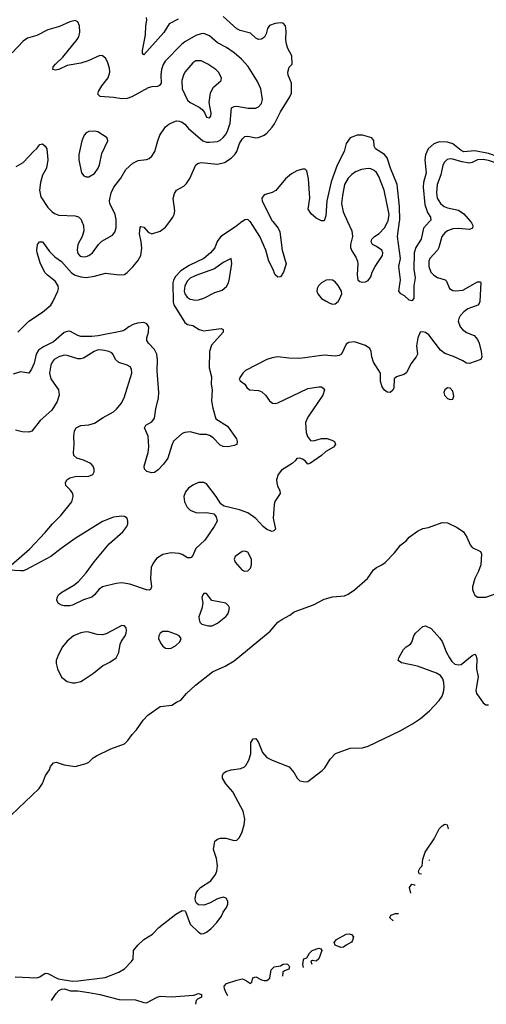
# Model space of a CAD drawing. Header units: inches. Extents: x 1834610 to 2027685, y 642842 to 774116.
# Tile 61 of 256: x 1896504 to 1899914, y 644277 to 651474. Entities that reach past the tile are written whole.
import ezdxf

# ---------------------------------------------------------------- set-up
doc = ezdxf.new("R2010")
doc.units = ezdxf.units.IN
doc.header["$MEASUREMENT"] = 0
doc.layers.add('B8694', color=7, linetype='Continuous')
doc.layers.add('B8695', color=7, linetype='Continuous')

msp = doc.modelspace()

# ---------------------------------------------------------------- linework, layer by layer
at = {"layer": 'B8694', "color": 5}
for points, elevation in [([(1899797.3, 650000), (1899805.8, 649990), (1899814.3, 649970), (1899812.7, 649950), (1899790, 649941.7), (1899710, 649949), (1899670, 649945), (1899630, 649930.7), (1899610, 649916.8), (1899587.6, 649890), (1899566.2, 649810), (1899556.9, 649790), (1899502, 649730), (1899493.5, 649710), (1899492.7, 649670), (1899509.2, 649630), (1899530, 649606), (1899557.3, 649590), (1899613.8, 649573.8), (1899623.4, 649563.4), (1899644.9, 649510), (1899670, 649494), (1899690, 649491.5), (1899742.3, 649497.7), (1899850, 649558.4), (1899870, 649558.8), (1899873.5, 649553.5), (1899866, 649414), (1899861.1, 649398.9), (1899851.8, 649388.2), (1899779.1, 649360.9), (1899750, 649338.9), (1899723.6, 649310), (1899711.7, 649290), (1899709, 649270), (1899723.6, 649230), (1899738.7, 649210), (1899767.8, 649187.8), (1899825.5, 649165.5), (1899850, 649137.1), (1899862, 649110), (1899876.1, 649050), (1899880.3, 649010), (1899874.4, 648990), (1899790, 648961.7), (1899770, 648962.6), (1899741.7, 648981.7), (1899673.5, 649013.5), (1899610, 649035), (1899578.2, 649058.2), (1899493.5, 649170), (1899470, 649187.2), (1899450, 649194), (1899430, 649189.6), (1899412.4, 649150), (1899403.9, 649090), (1899410.3, 649030), (1899401.1, 649010), (1899361.7, 648958.3), (1899330, 648892), (1899310, 648880.5), (1899256.4, 648863.6), (1899240.7, 648850), (1899236.7, 648783.3), (1899230, 648765.2), (1899210, 648749.6), (1899190, 648751.8), (1899170, 648765.6), (1899151.5, 648790), (1899139.7, 648830), (1899139.5, 648890), (1899089, 648971), (1899076, 649010), (1899073.2, 649050), (1899062, 649070), (1899030, 649094), (1898950, 649119), (1898910, 649115.3), (1898890, 649102), (1898856, 649030), (1898839.1, 649020.9), (1898810, 649015.1), (1898730, 649022.9), (1898550, 648997.2), (1898470, 648999.6), (1898390.7, 649009.3), (1898350, 649002.7), (1898310, 648989.5), (1898154.8, 648910), (1898133.4, 648890), (1898110, 648854), (1898108.1, 648848.1), (1898114.4, 648834.4), (1898150, 648811), (1898164.9, 648784.9), (1898182.8, 648770), (1898250, 648764.6), (1898273.9, 648753.9), (1898300.4, 648730), (1898330, 648687.3), (1898350.4, 648670.4), (1898370, 648668.7), (1898390, 648673.4), (1898610, 648777.6), (1898690.5, 648790.5), (1898710.5, 648790.5), (1898722, 648782), (1898730.8, 648770), (1898719.1, 648730), (1898610, 648569.2), (1898592.2, 648530), (1898596.4, 648456.4), (1898606.6, 648426.6), (1898630, 648398.8), (1898650, 648396.3), (1898710, 648414), (1898750, 648413.7), (1898796.5, 648396.5), (1898804, 648390), (1898810.5, 648370), (1898796.3, 648350), (1898741.2, 648318.8), (1898710, 648289.5), (1898630, 648233.2), (1898610, 648225.2), (1898589.2, 648249.2), (1898570, 648262), (1898550, 648268.7), (1898530, 648268), (1898518, 648250), (1898494, 648230), (1898418, 648182), (1898391.7, 648150), (1898380.8, 648110), (1898382, 648090), (1898386.7, 648066.7), (1898404.6, 648030), (1898407.2, 648010), (1898368.6, 647951.4), (1898362.6, 647930), (1898356.6, 647830), (1898372.2, 647750), (1898362, 647738), (1898350, 647734.5), (1898310, 647748.5), (1898283.1, 647770), (1898230, 647827.1), (1898170, 647869.7), (1898110, 647891.6), (1897998.6, 647918.6), (1897986.3, 647926.3), (1897974.8, 647934.8), (1897939.5, 647990), (1897870, 648082), (1897850, 648091.6), (1897810, 648091.5), (1897770, 648073), (1897738, 648050), (1897715.8, 648024.2), (1897702.4, 647990), (1897707.2, 647950), (1897727.4, 647910), (1897750, 647890.3), (1897790, 647873.1), (1897811, 647869), (1897872.1, 647872.1), (1897921.4, 647861.4), (1897940.5, 647840.5), (1897946, 647810), (1897925.3, 647770), (1897856.5, 647670), (1897791.5, 647608.4), (1897770, 647557.2), (1897756.7, 647543.3), (1897750, 647539.6), (1897730, 647542), (1897690, 647565.7), (1897670, 647572), (1897610, 647578.2), (1897550, 647565.1), (1897504.2, 647535.8), (1897478.3, 647501.7), (1897465.6, 647470), (1897459.2, 647390), (1897468, 647330), (1897458.8, 647310), (1897450, 647304.5), (1897430, 647306), (1897307.7, 647347.7), (1897250, 647356.9), (1897210, 647354), (1897110, 647328.2), (1897081.6, 647310), (1897050, 647269.5), (1897030, 647253.6), (1896970, 647232.6), (1896890, 647194.3), (1896870, 647189.7), (1896830, 647189.7), (1896810, 647195.6), (1896788, 647207.9), (1896775.1, 647230), (1896776.9, 647250), (1896787.8, 647270), (1896811.8, 647290), (1896898.7, 647341.3), (1896932.6, 647367.4), (1896989.8, 647430), (1897047.7, 647512.3), (1897157.5, 647642.5), (1897258.3, 647730), (1897286.5, 647770), (1897294.2, 647790), (1897295.3, 647810), (1897289.6, 647830), (1897270, 647843.1), (1897250, 647846.4), (1897190, 647839), (1897110, 647807.1), (1896910, 647682.4), (1896806.3, 647610), (1896732.2, 647550), (1896550, 647454.3), (1896530, 647446.6), (1896510, 647445.4), (1896426, 647450)], 260), ([(1898132.8, 650000), (1898130, 649998.3), (1898080.5, 649959.5), (1897973, 649890), (1897947.6, 649852.4), (1897930, 649807.9), (1897899.1, 649770), (1897849.2, 649730), (1897742.5, 649677.5), (1897681.8, 649638.2), (1897642.3, 649597.7), (1897627.2, 649570), (1897622.1, 649550), (1897625.1, 649410), (1897629.3, 649389.3), (1897710, 649260.8), (1897730, 649246.7), (1897770, 649238), (1897815.5, 649210), (1897850, 649199.1), (1897955.8, 649215.8), (1897976.1, 649216.1), (1897990.8, 649210), (1897990, 649189.2), (1897904.9, 649095), (1897890.3, 649050), (1897887.9, 648930), (1897904.8, 648864.8), (1897904.1, 648810), (1897909.4, 648770), (1897905.7, 648685.7), (1897914.6, 648634.6), (1897937.5, 648557.5), (1898022.3, 648502.3), (1898087.7, 648410), (1898093, 648390), (1898090.6, 648370), (1898070, 648360.9), (1898028.2, 648351.8), (1897990, 648355.6), (1897970, 648365.1), (1897917.2, 648417.2), (1897890, 648435.6), (1897870, 648443), (1897822.4, 648442.4), (1897750, 648462.4), (1897710, 648457.6), (1897690, 648449.6), (1897627.5, 648392.5), (1897614.7, 648365.3), (1897586.3, 648270), (1897555.1, 648224.9), (1897517, 648183), (1897490, 648165.6), (1897470, 648162.4), (1897432.6, 648172.6), (1897415.6, 648190), (1897413, 648210), (1897443.5, 648310), (1897447.3, 648352.7), (1897441.7, 648430), (1897417, 648490), (1897426, 648510), (1897470, 648535.5), (1897490, 648561), (1897498.3, 648630), (1897519.1, 648710), (1897520.8, 648750), (1897508.1, 648908.1), (1897511.8, 648988.2), (1897507.1, 649030), (1897490, 649063.8), (1897444.2, 649110), (1897433.6, 649130), (1897434.1, 649150), (1897446.2, 649190), (1897446.6, 649230), (1897432.3, 649252.3), (1897410, 649260.8), (1897363.8, 649256.2), (1897332.4, 649247.6), (1897300.8, 649230), (1897270, 649204.5), (1897250, 649196.8), (1897077.2, 649162.8), (1897030, 649158.6), (1896950, 649159.8), (1896930, 649165), (1896870, 649196.8), (1896850, 649196), (1896830, 649186.8), (1896750, 649118.8), (1896676.9, 649083.1), (1896642, 649058), (1896625, 649030), (1896610, 648964.4), (1896590, 648920.5), (1896570, 648891.1), (1896510, 648900.2), (1896455.5, 648884.5)], 240), ([(1896490.4, 649189.6), (1896570, 649270.2), (1896670, 649335.4), (1896731.3, 649388.7), (1896747.1, 649412.9), (1896782.1, 649490), (1896787.5, 649510), (1896785.6, 649530), (1896763.1, 649563.1), (1896706.6, 649606.6), (1896690, 649624.7), (1896656.4, 649690), (1896631.8, 649770), (1896629.6, 649790), (1896634, 649830), (1896648.7, 649850), (1896670.4, 649850), (1896721.2, 649781.2), (1896761.8, 649741.8), (1896810, 649706.9), (1896883, 649622.9), (1896910, 649606.4), (1896950, 649593.8), (1896990, 649591.1), (1897050, 649598.8), (1897130, 649622.8), (1897230, 649610.2), (1897270, 649612.3), (1897290, 649625.5), (1897330.9, 649669.1), (1897367.4, 649712.6), (1897389.3, 649750.7), (1897396.4, 649803.6), (1897391.6, 649851.6), (1897378.4, 649910), (1897383.5, 649956.5), (1897390, 649963), (1897410, 649957.6), (1897441.7, 649921.7), (1897470, 649909.3), (1897530, 649928.6), (1897570, 649957.8), (1897601.5, 650000)], 240), ([(1896958.9, 650000), (1896970.4, 649970), (1896973.4, 649930), (1896960.3, 649890), (1896927.8, 649832.2), (1896924.1, 649790), (1896930, 649766), (1896946.2, 649746.2), (1896970, 649740.2), (1896990, 649743.8), (1897010, 649751.4), (1897036.4, 649770), (1897079.2, 649830), (1897104.1, 649855.9), (1897181, 649899), (1897198, 649922), (1897207.7, 649952.3), (1897209.5, 650000)], 260), ([(1898352.6, 650000), (1898393.4, 649950), (1898404.5, 649924.5), (1898422, 649790), (1898452.2, 649690), (1898432.4, 649630), (1898410, 649594), (1898390, 649592.7), (1898369.6, 649610), (1898353.9, 649653.9), (1898323.5, 649710), (1898303.5, 649790), (1898259.8, 649890), (1898190, 649997.2), (1898186.5, 650000)], 240), ([(1898900.4, 650000), (1898932, 649930), (1898934.7, 649890), (1898920.3, 649830), (1898921.1, 649810), (1898930, 649784.9), (1898959.6, 649739.6), (1898972.4, 649710), (1898975.8, 649690), (1898970.4, 649610), (1898973.7, 649573.7), (1898990, 649560.7), (1899010, 649556.3), (1899030, 649557.3), (1899050, 649567.3), (1899070, 649596), (1899080.5, 649630), (1899101, 649670), (1899155.3, 649750), (1899158.5, 649770), (1899149.6, 649790), (1899110, 649816.9), (1899081.2, 649830), (1899072, 649850), (1899076.9, 649870), (1899096.3, 649890), (1899130, 649910.8), (1899170, 649952.7), (1899194.6, 650000)], 260), ([(1899499.2, 650000), (1899455.6, 649950), (1899436.8, 649870), (1899399.5, 649810), (1899386.9, 649770), (1899384.1, 649650), (1899393.1, 649586.9), (1899384.9, 649530), (1899382.8, 649437.2), (1899370, 649419), (1899350, 649424), (1899315.1, 649455.1), (1899289.3, 649470), (1899275.1, 649490), (1899287.7, 649572.3), (1899274.6, 649670), (1899286.4, 649730), (1899264.2, 649890), (1899279.5, 650000)], 240), ([(1896442.9, 647490), (1896574.9, 647605.1), (1896690, 647725.5), (1896743.9, 647790), (1896805.1, 647850), (1896884.8, 647950), (1896895.1, 647990), (1896891.1, 648010), (1896875.4, 648035.4), (1896840.7, 648070), (1896837.6, 648090), (1896849.6, 648110), (1896870, 648124.9), (1896910, 648136.4), (1897010, 648137.3), (1897037.2, 648150), (1897049, 648170), (1897049.2, 648190), (1897041.2, 648210), (1897024, 648230), (1896970, 648255.1), (1896922, 648270), (1896899.3, 648290), (1896896.2, 648310), (1896902.6, 648370), (1896900.5, 648430), (1896905.1, 648470), (1896917, 648490), (1896950, 648508.7), (1897010, 648513.4), (1897050, 648524.6), (1897113.6, 648566.4), (1897190, 648608.1), (1897212.4, 648627.6), (1897245.6, 648670), (1897266.8, 648710), (1897323.9, 648890), (1897321.1, 648921.1), (1897310, 648937.6), (1897289.8, 648949.8), (1897227.7, 648967.7), (1897203.5, 648990), (1897187.9, 649027.9), (1897178.3, 649038.3), (1897156, 649050), (1897123.2, 649056.8), (1897090, 649061.4), (1897070, 649059.3), (1897047, 649050), (1896970, 649000.2), (1896950, 648994.9), (1896930, 648996.1), (1896850, 649021), (1896830, 649021.5), (1896790, 649010.7), (1896756.1, 648990), (1896740.7, 648970), (1896731.4, 648948.6), (1896720.9, 648890), (1896731, 648850), (1896786.4, 648770), (1896792, 648730), (1896777.1, 648682.9), (1896739.9, 648620.1), (1896654.4, 648545.6), (1896592.4, 648467.6), (1896570, 648458.3), (1896522.2, 648462.2), (1896474.3, 648474.3)], 260), ([(1896440.8, 645659.2), (1896645.4, 645854.6), (1896669.7, 645890.3), (1896693.6, 645950), (1896720.9, 645990), (1896730, 646016), (1896750, 646042.8), (1896770, 646046), (1896830, 646026.8), (1896910, 646016), (1896990, 646037.1), (1897010, 646048.4), (1897040.4, 646079.6), (1897065.6, 646094.4), (1897170, 646145.5), (1897270, 646182), (1897295.3, 646204.7), (1897326.6, 646250), (1897357, 646283), (1897405.8, 646354.2), (1897441.1, 646390), (1897530, 646455), (1897615.8, 646464.2), (1897650, 646486.8), (1897680.7, 646499.3), (1897723.7, 646550), (1897787.8, 646610), (1897912.5, 646707.5), (1898004.5, 646750), (1898071.6, 646788.4), (1898334.2, 647005.8), (1898389.6, 647070), (1898418.4, 647090), (1898477.2, 647122.8), (1898510, 647146.7), (1898650, 647197.1), (1898730, 647239.3), (1898790, 647256.3), (1898877.5, 647262.5), (1898904.8, 647275.2), (1898950, 647307.3), (1899046.6, 647390), (1899090, 647452.7), (1899110, 647470.4), (1899151.1, 647488.9), (1899173.6, 647506.4), (1899242.3, 647577.7), (1899287.2, 647632.8), (1899331.3, 647668.7), (1899350, 647690.7), (1899410, 647734.8), (1899450, 647756), (1899490, 647762), (1899590, 647798.8), (1899630, 647797.3), (1899701.4, 647761.4), (1899746, 647730), (1899772.3, 647692.3), (1899796.7, 647636.7), (1899810, 647617.3), (1899870, 647586), (1899878, 647570), (1899874, 647490), (1899857.6, 647442.4), (1899830, 647389), (1899812.4, 647330), (1899812.7, 647310), (1899821.7, 647281.7), (1899830, 647266.8), (1899850, 647253.4), (1899910, 647253.4), (1900000, 647284)], 260), ([(1896470, 644477.4), (1896628.2, 644471.8), (1896650, 644478.5), (1896690, 644505.5), (1896710, 644503.2), (1896783.9, 644463.9), (1896890, 644447), (1896931.6, 644448.4), (1897127.6, 644472.4), (1897227.5, 644512.5), (1897270, 644536), (1897322, 644590), (1897332.9, 644607.1), (1897334.5, 644670), (1897366.6, 644710), (1897411.1, 644750), (1897473.3, 644790), (1897521.7, 644838.3), (1897644.8, 644935.3), (1897690, 644963), (1897710, 644960.7), (1897715.6, 644955.6), (1897750, 644862.8), (1897810, 644804.9), (1897830, 644793.4), (1897850, 644794), (1897870, 644804), (1897901.2, 644830), (1897944.1, 644875.9), (1897977.5, 644922.5), (1897989.6, 644950.4), (1898015.9, 644984.1), (1898026, 645010), (1898025.2, 645030), (1898011.9, 645051.9), (1897990, 645059.3), (1897950, 645049.3), (1897890, 645016), (1897850, 645002.7), (1897810, 645005.2), (1897796.5, 645016.5), (1897789.3, 645030), (1897786.6, 645050), (1897793.2, 645090), (1897805.2, 645110), (1897825.2, 645130), (1897900.5, 645179.5), (1897933.7, 645226.3), (1897944.2, 645250), (1897949.6, 645289.6), (1897942.7, 645342.7), (1897921.2, 645410), (1897929.1, 645470.9), (1897950, 645484.7), (1897970.9, 645490.9), (1898010, 645491), (1898070, 645474.8), (1898090, 645476), (1898110, 645496), (1898130, 645538), (1898145.1, 645590), (1898149.4, 645629.4), (1898137, 645690), (1898083.7, 645790), (1898060.9, 645830), (1898009.3, 645890), (1897986, 645930), (1897985.2, 645950), (1897992.7, 645967.3), (1898010, 645978.8), (1898049.6, 645990.4), (1898119.6, 646000.4), (1898147, 646013), (1898157, 646023), (1898178.7, 646061.3), (1898191.9, 646108.1), (1898193.2, 646190), (1898210, 646218), (1898230, 646221), (1898250, 646192), (1898278, 646118), (1898310, 646081), (1898350, 646060.7), (1898473.8, 646013.8), (1898510.4, 645970.4), (1898531, 645930), (1898550, 645911), (1898590, 645902.8), (1898610, 645906.8), (1898714.2, 645985.8), (1898733.7, 646006.3), (1898773.6, 646070), (1898812.7, 646110), (1898918, 646150), (1899010, 646152.2), (1899050, 646164.2), (1899283.2, 646276.8), (1899373.3, 646326.7), (1899432.8, 646367.2), (1899497.5, 646422.5), (1899570, 646499.1), (1899591, 646529), (1899601.7, 646558.3), (1899606.2, 646593.8), (1899603.5, 646630), (1899596.1, 646656.1), (1899579.6, 646679.6), (1899550, 646696.8), (1899410, 646749.8), (1899294, 646774), (1899269.3, 646790), (1899273.2, 646810), (1899309.2, 646870), (1899329, 646890), (1899359, 646910), (1899370, 646924.7), (1899384, 646970), (1899395.3, 646990), (1899450, 647038), (1899470, 647044.7), (1899510, 647024), (1899573.5, 646953.5), (1899590.6, 646930), (1899621.6, 646850), (1899643.6, 646810), (1899662.1, 646782.1), (1899683.9, 646763.9), (1899710, 646758), (1899730, 646760.9), (1899810, 646827.4), (1899830, 646835.8), (1899838, 646830), (1899844.7, 646804.7), (1899843, 646730), (1899854, 646670), (1899836.5, 646570), (1899842.6, 646550), (1899861.5, 646521.5), (1899890, 646482), (1899910, 646467.3), (1899930, 646467.3)], 240), ([(1899440.3, 645228), (1899422.6, 645230), (1899417.1, 645250), (1899430, 645275.3), (1899445.7, 645290), (1899450, 645339.1), (1899467.8, 645390), (1899533.4, 645486.6), (1899570, 645559.3), (1899590, 645581.8), (1899610, 645592.9), (1899628.7, 645588.7), (1899633.9, 645560.7)], 220), ([(1899498.9, 645333), (1899498.6, 645332.5), (1899496.9, 645330), (1899496.7, 645329.2)], 220), ([(1899363.1, 645089.6), (1899353, 645130), (1899370, 645156.1), (1899390, 645150.1), (1899394.1, 645145)], 220), ([(1899234.7, 644887.2), (1899229.7, 644890), (1899209.6, 644910), (1899216, 644930), (1899250, 644942), (1899270, 644941.1), (1899272.6, 644940.1)], 220), ([(1898578.4, 644545.3), (1898571.9, 644568.1), (1898577.5, 644602.5), (1898581.2, 644610), (1898602, 644618), (1898621, 644650), (1898642.3, 644670), (1898690, 644687.6), (1898703.9, 644683.9), (1898712.2, 644670), (1898690, 644609), (1898670, 644592.7)], 220), ([(1898670, 644592.7), (1898642.8, 644597.2), (1898632, 644590), (1898637.5, 644569.5)], 220), ([(1898024.3, 644338.9), (1898010, 644366.6), (1898000.8, 644390), (1897998.9, 644410), (1898014.8, 644430), (1898090, 644454.8), (1898130, 644462.6), (1898154.2, 644454.2), (1898190, 644428.9), (1898199.8, 644440.2), (1898208.4, 644470), (1898230, 644478), (1898270, 644456.5), (1898290, 644450.3), (1898310, 644450.3), (1898332.7, 644467.3), (1898342.6, 644530), (1898363.1, 644550), (1898410, 644557.8), (1898429.7, 644570), (1898450, 644573.3), (1898461.6, 644570), (1898470, 644560.5), (1898475.6, 644550), (1898470, 644533.2), (1898438, 644522), (1898427.8, 644512.2), (1898425.1, 644483.3)], 220), ([(1896735.9, 644304), (1896770, 644355.8), (1896790, 644378), (1896810, 644388.5), (1896830.8, 644390), (1896875.1, 644375.1)], 220), ([(1896875.1, 644375.1), (1896930, 644375.3), (1897010, 644364.4), (1897090, 644348.9), (1897230, 644312.9), (1897350, 644311.1), (1897410, 644289.3), (1897430, 644288.1), (1897507.6, 644330), (1897530, 644336.6), (1897610, 644332.7), (1897775.6, 644344.5), (1897810, 644355), (1897832.9, 644350), (1897831.8, 644328.2), (1897804.2, 644315.8), (1897794.5, 644305.5), (1897789.4, 644277.2)], 220)]:
    msp.add_lwpolyline(points, dxfattribs=dict(at, elevation=elevation))
for points, elevation in [([(1898050, 649728), (1897990, 649699.7), (1897926.4, 649653.6), (1897790, 649604.5), (1897750, 649584.1), (1897730, 649566.3), (1897709.6, 649530), (1897706.9, 649490), (1897711.8, 649470), (1897726.7, 649446.7), (1897750, 649431.9), (1897790, 649425), (1897810, 649426.4), (1897850, 649439.3), (1897930, 649480.3), (1897982.3, 649497.7), (1898015.6, 649524.4), (1898029.7, 649550.3), (1898037.4, 649582.6), (1898053.4, 649693.4)], 260), ([(1898770, 649573.7), (1898742.8, 649570), (1898710, 649551.5), (1898686.4, 649530), (1898677.1, 649510), (1898674.9, 649490), (1898681.6, 649470), (1898710, 649437.1), (1898738.2, 649418.2), (1898770, 649401.3), (1898790, 649395.8), (1898810, 649397.1), (1898830, 649413.4), (1898843.7, 649436.3), (1898858, 649470), (1898856.3, 649490), (1898832.2, 649532.2), (1898810, 649558.3), (1898790, 649569.7)], 260), ([(1899630, 648783.7), (1899610, 648768.7), (1899603, 648750), (1899608.2, 648730), (1899630, 648705.5), (1899650, 648697.3), (1899670, 648701), (1899677, 648723), (1899670, 648759), (1899650, 648780.9)], 280), ([(1898150, 647589.4), (1898130, 647587), (1898078.8, 647550), (1898070.8, 647530), (1898078.8, 647510), (1898130, 647451), (1898150, 647442.8), (1898170, 647446), (1898190, 647466), (1898198.4, 647490), (1898197, 647530), (1898170, 647581.2)], 280), ([(1897870, 647279), (1897850, 647279), (1897841, 647270), (1897836, 647250), (1897841, 647210), (1897834.8, 647170), (1897814, 647110), (1897814.8, 647090), (1897821, 647070), (1897835.3, 647055.3), (1897883.5, 647043.5), (1897910, 647044), (1897950, 647064), (1898010, 647111), (1898025.2, 647130), (1898033.2, 647150), (1898036, 647176), (1898029.3, 647189.3), (1898009.2, 647209.2), (1897909, 647229)], 280), ([(1897250, 647045.2), (1897135.8, 646984.2), (1897110, 646977.4), (1897070, 646981.1), (1897010, 646998.2), (1896990, 646999.3), (1896950, 646992.4), (1896897.6, 646970), (1896850, 646931.3), (1896817.4, 646890), (1896784.9, 646830), (1896770.4, 646790), (1896770.5, 646769.5), (1896779.3, 646730), (1896810, 646667.3), (1896850, 646637.3), (1896890, 646627.3), (1896910, 646627.7), (1896950, 646638), (1896970, 646648), (1897042.8, 646697.2), (1897110, 646750.5), (1897162.5, 646777.5), (1897208.7, 646810), (1897229, 646850), (1897238, 646910), (1897247.8, 646932.2), (1897275.1, 646970), (1897282.7, 646990), (1897285.2, 647010), (1897281.2, 647030), (1897270, 647044)], 280), ([(1897590, 647002.9), (1897550, 647001.6), (1897530.7, 646990), (1897520.4, 646970), (1897518.4, 646950), (1897534.2, 646914.2), (1897550, 646894.8), (1897570, 646880.7), (1897590, 646878), (1897610, 646881.6), (1897642, 646898), (1897673.4, 646926.6), (1897684, 646950), (1897678.6, 646958.6), (1897668.7, 646970), (1897650, 646979.3)], 280), ([(1898850, 644692.4), (1898809.3, 644709.3), (1898801.2, 644730), (1898819.8, 644750), (1898889.7, 644790), (1898911.7, 644791.7), (1898927.5, 644787.5), (1898942, 644770), (1898937, 644743), (1898927.9, 644732.1), (1898890, 644709.6), (1898870, 644695.8)], 220)]:
    msp.add_lwpolyline(points, close=True, dxfattribs=dict(at, elevation=elevation))
at = {"layer": 'B8695', "color": 5}
for points, elevation in [([(1897601.5, 650000), (1897623.9, 650030), (1897633.8, 650050), (1897637.4, 650077.4), (1897626.5, 650166.5), (1897634.9, 650205.1), (1897650.9, 650229.1), (1897703.5, 650256.5), (1897723, 650277), (1897746.7, 650313.3), (1897790, 650413), (1897810, 650426.7), (1897829.8, 650430.2), (1897950, 650418), (1897999.6, 650430), (1898050, 650462), (1898076.8, 650490), (1898090.5, 650510), (1898111.2, 650570), (1898130, 650601.2), (1898150, 650620.7), (1898170, 650623.2), (1898229.8, 650610.2), (1898250, 650613), (1898290, 650629.3), (1898310, 650645.2), (1898350, 650688.3), (1898366.8, 650713.3), (1898410, 650801.3), (1898478.2, 650910), (1898490, 650938), (1898489.7, 651010), (1898464.7, 651070), (1898463.6, 651090), (1898472.3, 651127.7), (1898494, 651150), (1898492.8, 651210), (1898462.9, 651262.9), (1898454.4, 651294.4), (1898448.3, 651330), (1898451.2, 651391.2), (1898447.1, 651430), (1898430, 651449.7), (1898410.4, 651450.4), (1898370, 651445.7), (1898330, 651431.2), (1898315.6, 651410), (1898305.2, 651370), (1898292.1, 651347.9), (1898270, 651332), (1898249.2, 651329.2), (1898230, 651340.4), (1898190, 651375.5), (1898115.1, 651395.1), (1898090, 651406.8), (1897990, 651497.7)], 240), ([(1897209.5, 650000), (1897210, 650014), (1897201.4, 650050), (1897163.1, 650130), (1897159.1, 650150), (1897171.8, 650210), (1897191.8, 650250), (1897243.1, 650316.9), (1897279.8, 650380.2), (1897330, 650426.7), (1897370, 650444.9), (1897430, 650452.4), (1897450, 650460.4), (1897470, 650476.3), (1897491.6, 650510), (1897512.6, 650590), (1897528.3, 650630), (1897570, 650690.3), (1897593.6, 650710), (1897630, 650729), (1897650, 650734), (1897670, 650732.9), (1897690, 650726.2), (1897710, 650711.1), (1897738.3, 650678.3), (1897841.7, 650590), (1897870, 650580.4), (1897890, 650579.2), (1897950, 650584.2), (1897970, 650594.7), (1897990, 650613.2), (1898007.3, 650632.7), (1898021.4, 650658.6), (1898041.1, 650718.9), (1898051.6, 650830), (1898070, 650840.8), (1898090, 650842), (1898173, 650827), (1898230, 650828.7), (1898250, 650836.4), (1898270, 650860.7), (1898277.2, 650890), (1898265.8, 650970), (1898242.2, 651022.2), (1898172.7, 651132.7), (1898125.3, 651185.3), (1898072.1, 651232.1), (1898016, 651270), (1897950, 651304.4), (1897890, 651355.3), (1897850, 651373.3), (1897830, 651371.8), (1897790, 651358), (1897710, 651312.2), (1897686.3, 651293.7), (1897568, 651172), (1897553.2, 651146.8), (1897540.4, 651110), (1897535.9, 651070), (1897536.9, 651010), (1897526.7, 650993.3), (1897510, 650986), (1897470, 650983.8), (1897442.9, 650977.1), (1897323, 650910), (1897290, 650897.6), (1897250, 650895), (1897190, 650905.3), (1897092, 650912), (1897076, 650930), (1897080.5, 650950), (1897103.1, 650990), (1897149.8, 651050), (1897163.5, 651090), (1897160.7, 651120.7), (1897145.6, 651165.6), (1897130, 651192.7), (1897110, 651209.6), (1897090, 651212.4), (1897005.3, 651174.7), (1896950, 651157), (1896850, 651139.8), (1896790, 651111.2), (1896766.2, 651106.2), (1896746, 651110), (1896749.7, 651130), (1896765.1, 651150), (1896819.1, 651200.9), (1896924.5, 651330), (1896936.1, 651350), (1896942.9, 651382.9), (1896939.8, 651430), (1896930, 651458.3), (1896910, 651469), (1896870, 651459.6), (1896794.7, 651425.3), (1896710, 651399.2), (1896630, 651359.1), (1896560.4, 651339.6), (1896530, 651318.7), (1896450, 651233.3)], 260), ([(1897662.2, 651477.8), (1897596.9, 651443.1), (1897558.2, 651381.8), (1897410, 651217), (1897401.3, 651230), (1897401.5, 651250), (1897423.7, 651363.7), (1897425.8, 651430), (1897432.7, 651470), (1897431.6, 651490)], 240), ([(1899279.5, 650000), (1899280.9, 650010), (1899279.5, 650110), (1899262.3, 650270), (1899214.3, 650390), (1899190, 650464.4), (1899169, 650489), (1899105.1, 650530), (1899095.1, 650550), (1899090.7, 650590.7), (1899076.2, 650610), (1899009, 650630), (1898970, 650631.3), (1898919, 650610), (1898889.2, 650570), (1898873.8, 650510), (1898825, 650410), (1898780.6, 650290), (1898747.5, 650150), (1898739.9, 650040.1), (1898730, 650005.2), (1898710, 650003.7), (1898670, 650024.5), (1898634.9, 650054.9), (1898611.6, 650090), (1898624.3, 650170), (1898614.7, 650310), (1898602.4, 650370), (1898590, 650381.2), (1898570, 650381.9), (1898530, 650368.8), (1898490, 650347.7), (1898446.7, 650310), (1898375.2, 650224.8), (1898350, 650212), (1898290, 650193.3), (1898273.6, 650170), (1898276.9, 650150), (1898346.9, 650006.9), (1898352.6, 650000)], 240), ([(1896479.3, 650400.7), (1896530, 650430.3), (1896606.3, 650513.7), (1896628.2, 650531.8), (1896650, 650561), (1896670, 650566), (1896690, 650551), (1896703, 650530), (1896710.4, 650450), (1896698.7, 650390), (1896670, 650338), (1896654.8, 650285.2), (1896649.2, 650229.2), (1896658.9, 650178.9), (1896710, 650102.4), (1896740.4, 650070), (1896758, 650058), (1896790, 650045.3), (1896910, 650040.3), (1896933.3, 650033.3), (1896953.7, 650013.7), (1896958.9, 650000)], 260), ([(1900000, 650473.1), (1899930, 650495.2), (1899830, 650516), (1899750, 650509.2), (1899730, 650518.6), (1899670, 650567.2), (1899630, 650579.8), (1899570, 650581.5), (1899530, 650568), (1899489.2, 650530), (1899470, 650485.6), (1899464.6, 650450), (1899474.1, 650354.1), (1899455.8, 650284.2), (1899451.5, 650250), (1899464, 650124), (1899484.4, 650064.4), (1899506.9, 650030), (1899507.9, 650010), (1899499.2, 650000)], 240), ([(1900000, 650421.8), (1899930, 650444.9), (1899890, 650452.4), (1899849.4, 650450.6), (1899810, 650431.1), (1899790, 650426.6), (1899735.8, 650435.8), (1899670, 650456.1), (1899650, 650458), (1899627.7, 650452.3), (1899607.3, 650432.7), (1899597.1, 650410), (1899580.1, 650339.9), (1899554.1, 650270), (1899549, 650210), (1899554.3, 650170), (1899578.9, 650130), (1899605.2, 650110), (1899630, 650099.8), (1899710, 650081.8), (1899750, 650055.8), (1899797.3, 650000)], 260), ([(1899194.6, 650000), (1899196.4, 650003.6), (1899203.7, 650050), (1899167.2, 650227.2), (1899128.5, 650328.5), (1899110, 650357.6), (1899093.1, 650373.1), (1899070, 650383.7), (1899050, 650386.5), (1899000.9, 650379.1), (1898957.4, 650362.6), (1898930, 650344), (1898903.7, 650316.3), (1898878.4, 650270), (1898862.3, 650190), (1898856.6, 650130), (1898868.8, 650070), (1898900.4, 650000)], 260), ([(1898186.5, 650000), (1898170, 650012.8), (1898150, 650010.6), (1898132.8, 650000)], 240)]:
    msp.add_lwpolyline(points, dxfattribs=dict(at, elevation=elevation))
at = {"layer": 'B8695', "color": 5, "elevation": 280}
for points in [[(1897830, 651174.7), (1897790, 651174.5), (1897770, 651158), (1897711.7, 651090), (1897701.3, 651070), (1897689.4, 651030), (1897691.7, 650970), (1897730, 650887), (1897750, 650869), (1897814.9, 650834.9), (1897837.9, 650817.9), (1897855.2, 650795.2), (1897870, 650763), (1897890, 650756.3), (1897900.7, 650770), (1897903.6, 650790), (1897888.4, 650870), (1897899, 650941), (1897919.8, 650980.2), (1897977, 651030), (1897979.6, 651050), (1897957.4, 651090), (1897938, 651110), (1897879.5, 651150)], [(1897050, 650660.4), (1897010, 650657.4), (1896990, 650646.9), (1896974.3, 650630), (1896959.1, 650590), (1896936, 650490), (1896934.9, 650450), (1896955.6, 650355.6), (1896973.4, 650333.4), (1896990, 650326.7), (1897010, 650327), (1897050, 650350.4), (1897076.8, 650390), (1897086.3, 650413.7), (1897103.3, 650496.7), (1897149, 650590), (1897142, 650610), (1897073.9, 650653.9)]]:
    msp.add_lwpolyline(points, close=True, dxfattribs=at)

doc.saveas('drawing.dxf')
